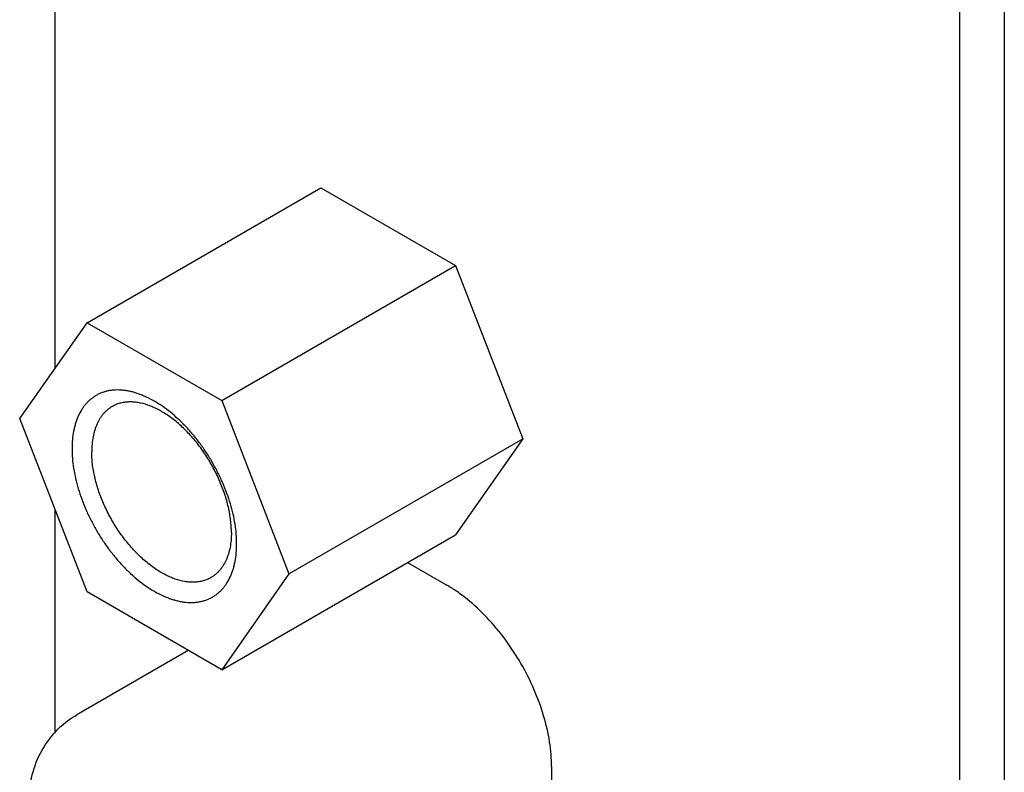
# Model space of a CAD drawing. Header units: inches. Extents: x 0 to 22, y 0 to 17.
# Tile 46 of 65: x 16.851 to 17.41, y 5.258 to 5.685. Entities that reach past the tile are written whole.
import ezdxf

# ---------------------------------------------------------------- set-up
doc = ezdxf.new("R2010")
doc.units = ezdxf.units.IN
doc.header["$LTSCALE"] = 1.21
doc.header["$MEASUREMENT"] = 0
doc.layers.get('0').update_dxf_attribs({"linetype": 'CONTINUOUS'})

msp = doc.modelspace()

# ---------------------------------------------------------------- linework, layer by layer
at = {"color": 7, "linetype": 'CONTINUOUS'}
for p, q in [((17.40958, 7.22517), (17.40958, 3.94621)), ((16.88952, 5.51283), (17.0221, 5.58938)), ((17.0221, 5.58938), (17.09844, 5.5453)), ((16.96586, 5.46875), (17.09844, 5.5453)), ((17.09844, 5.5453), (17.13661, 5.44692)), ((16.85135, 5.45852), (16.88952, 5.51283)), ((16.88952, 5.51283), (16.96586, 5.46875)), ((16.96586, 5.46875), (17.00403, 5.37037)), ((16.88952, 5.36015), (16.85135, 5.45852)), ((17.00403, 5.37037), (17.13661, 5.44692)), ((17.13661, 5.44692), (17.09844, 5.39262)), ((16.96586, 5.31607), (17.09844, 5.39262)), ((17.00403, 5.37037), (16.96586, 5.31607)), ((16.96586, 5.31607), (16.88952, 5.36015)), ((16.94689, 5.32702), (16.88377, 5.29058))]:
    msp.add_line(p, q, dxfattribs=at)
at = {"color": 3, "linetype": 'CONTINUOUS'}
for p, q in [((17.38412, 7.21047), (17.38412, 3.93152)), ((16.87147, 5.48716), (16.87147, 6.13153)), ((16.87147, 5.28012), (16.87147, 5.40665)), ((17.07122, 5.3769), (17.0935, 5.36403)), ((17.1529, 5.26116), (17.1529, 4.84312))]:
    msp.add_line(p, q, dxfattribs=at)
at = {"color": 7, "linetype": 'CONTINUOUS'}
for points, knots in [([(16.97436, 5.3875), (16.97436, 5.38931), (16.9742, 5.393), (16.97352, 5.39861), (16.9724, 5.40438), (16.97085, 5.41024), (16.96889, 5.41614), (16.96654, 5.42203), (16.96381, 5.42784), (16.96074, 5.43353), (16.95735, 5.43903), (16.95368, 5.4443), (16.94976, 5.44928), (16.94563, 5.45393), (16.94133, 5.4582), (16.93689, 5.46205), (16.93237, 5.46545), (16.9278, 5.46835), (16.92394, 5.47038), (16.92087, 5.47171), (16.91861, 5.47257), (16.91637, 5.47328), (16.91417, 5.47385), (16.91199, 5.47428), (16.90917, 5.47465), (16.9064, 5.47475), (16.90371, 5.47455), (16.90177, 5.47425), (16.89989, 5.47381), (16.89808, 5.47322), (16.89634, 5.47249), (16.89467, 5.47163), (16.89309, 5.47062), (16.89159, 5.46948), (16.89018, 5.4682), (16.88886, 5.4668), (16.88763, 5.46527), (16.88611, 5.46304), (16.88445, 5.45993), (16.88319, 5.45655), (16.88239, 5.45366), (16.88171, 5.45056), (16.88116, 5.44646), (16.88102, 5.44311), (16.88102, 5.44139)], [0, 0, 0, 0, 0.032535, 0.066547, 0.101867, 0.138332, 0.175747, 0.213889, 0.252524, 0.291409, 0.330294, 0.368929, 0.407072, 0.444487, 0.480955, 0.516277, 0.55028, 0.582824, 0.613811, 0.628706, 0.643199, 0.65729, 0.670988, 0.684305, 0.697258, 0.722145, 0.734156, 0.74592, 0.757481, 0.768885, 0.780183, 0.791427, 0.802671, 0.813969, 0.825373, 0.836933, 0.848697, 0.860707, 0.885595, 0.911848, 0.925544, 0.939635, 0.969023, 1, 1, 1, 1]), ([(16.90377, 5.4653), (16.90331, 5.46504), (16.90241, 5.46447), (16.90114, 5.4635), (16.89994, 5.46241), (16.89882, 5.46122), (16.89778, 5.45992), (16.89649, 5.45803), (16.89509, 5.4554), (16.89378, 5.45191), (16.89285, 5.44809), (16.89229, 5.44397), (16.89217, 5.44112), (16.89217, 5.43967)], [0, 0, 0, 0, 0.053911, 0.10808, 0.16276, 0.21819, 0.274597, 0.332184, 0.451508, 0.577379, 0.710573, 0.851498, 1, 1, 1, 1]), ([(16.97137, 5.39394), (16.97137, 5.39508), (16.97129, 5.39741), (16.97097, 5.40094), (16.97043, 5.40455), (16.96943, 5.40952), (16.96765, 5.41581), (16.96527, 5.42201), (16.96301, 5.42693), (16.96113, 5.43059), (16.9591, 5.43417), (16.9562, 5.4388), (16.95226, 5.44429), (16.9479, 5.44935), (16.94423, 5.45305), (16.94144, 5.4556), (16.93859, 5.45795), (16.9357, 5.46007), (16.93279, 5.46196), (16.92988, 5.46361), (16.92698, 5.465), (16.92322, 5.46648), (16.91945, 5.46748), (16.91576, 5.46791), (16.91313, 5.46795), (16.9106, 5.46771), (16.90818, 5.4672), (16.90589, 5.46641), (16.90446, 5.4657), (16.90377, 5.4653)], [0, 0, 0, 0, 0.03065, 0.062387, 0.095115, 0.128742, 0.198311, 0.27027, 0.306847, 0.343645, 0.380532, 0.417375, 0.490382, 0.56165, 0.596342, 0.630252, 0.663282, 0.695348, 0.726375, 0.75631, 0.785114, 0.81277, 0.864658, 0.889038, 0.912482, 0.93512, 0.95712, 0.978674, 1, 1, 1, 1]), ([(16.88102, 5.44139), (16.88102, 5.43959), (16.88118, 5.43589), (16.88186, 5.43028), (16.88298, 5.42451), (16.88452, 5.41865), (16.88648, 5.41275), (16.88884, 5.40686), (16.89156, 5.40105), (16.89463, 5.39537), (16.89802, 5.38986), (16.90169, 5.3846), (16.90561, 5.37961), (16.90975, 5.37497), (16.91405, 5.3707), (16.91848, 5.36684), (16.92301, 5.36345), (16.92757, 5.36054), (16.93144, 5.35852), (16.93451, 5.35718), (16.93676, 5.35633), (16.939, 5.35561), (16.94121, 5.35504), (16.94339, 5.35461), (16.9462, 5.35424), (16.94898, 5.35414), (16.95167, 5.35435), (16.95361, 5.35464), (16.95549, 5.35508), (16.9573, 5.35567), (16.95904, 5.3564), (16.9607, 5.35727), (16.96228, 5.35827), (16.96378, 5.35941), (16.9652, 5.36069), (16.96652, 5.36209), (16.96775, 5.36363), (16.96927, 5.36586), (16.97092, 5.36896), (16.97218, 5.37234), (16.97298, 5.37523), (16.97366, 5.37833), (16.97422, 5.38243), (16.97436, 5.38578), (16.97436, 5.3875)], [0, 0, 0, 0, 0.032535, 0.066547, 0.101867, 0.138332, 0.175747, 0.213889, 0.252524, 0.291409, 0.330294, 0.368929, 0.407072, 0.444487, 0.480955, 0.516277, 0.55028, 0.582824, 0.613811, 0.628706, 0.643199, 0.65729, 0.670988, 0.684305, 0.697258, 0.722145, 0.734156, 0.74592, 0.757481, 0.768885, 0.780183, 0.791427, 0.802671, 0.813969, 0.825373, 0.836933, 0.848697, 0.860707, 0.885595, 0.911848, 0.925544, 0.939635, 0.969023, 1, 1, 1, 1]), ([(16.95977, 5.36831), (16.95908, 5.36791), (16.95765, 5.3672), (16.95536, 5.36641), (16.95294, 5.36589), (16.95041, 5.36565), (16.94778, 5.3657), (16.94409, 5.36613), (16.94032, 5.36713), (16.93656, 5.36861), (16.93366, 5.37), (16.93075, 5.37165), (16.92784, 5.37354), (16.92495, 5.37566), (16.9221, 5.378), (16.91931, 5.38056), (16.91564, 5.38426), (16.91128, 5.38932), (16.90734, 5.3948), (16.90444, 5.39944), (16.90241, 5.40302), (16.90053, 5.40668), (16.89827, 5.4116), (16.89589, 5.4178), (16.89411, 5.42409), (16.89311, 5.42905), (16.89257, 5.43267), (16.89225, 5.4362), (16.89217, 5.43852), (16.89217, 5.43967)], [0, 0, 0, 0, 0.021326, 0.04288, 0.06488, 0.087518, 0.110962, 0.135342, 0.18723, 0.214886, 0.24369, 0.273625, 0.304652, 0.336718, 0.369748, 0.403658, 0.43835, 0.509618, 0.582625, 0.619468, 0.656355, 0.693153, 0.72973, 0.801689, 0.871258, 0.904885, 0.937613, 0.96935, 1, 1, 1, 1]), ([(16.97137, 5.39394), (16.97137, 5.39248), (16.97125, 5.38964), (16.97069, 5.38552), (16.96976, 5.3817), (16.96845, 5.37821), (16.96705, 5.37558), (16.96576, 5.37368), (16.96472, 5.37238), (16.9636, 5.37119), (16.9624, 5.37011), (16.96113, 5.36914), (16.96023, 5.36857), (16.95977, 5.36831)], [0, 0, 0, 0, 0.148502, 0.289427, 0.422621, 0.548492, 0.667816, 0.725403, 0.78181, 0.83724, 0.89192, 0.946089, 1, 1, 1, 1]), ([(16.85632, 5.23946), (16.85632, 5.24452), (16.85735, 5.25466), (16.86252, 5.26906), (16.87131, 5.28165), (16.87938, 5.28804), (16.88377, 5.29058)], [0, 0, 0, 0, 0.25023, 0.499186, 0.748945, 1, 1, 1, 1])]:
    msp.add_open_spline(points, degree=3, knots=knots, dxfattribs=at)
at = {"color": 3, "linetype": 'CONTINUOUS'}
msp.add_open_spline([(17.1529, 5.26116), (17.1529, 5.26345), (17.1527, 5.26815), (17.15152, 5.27785), (17.14861, 5.29036), (17.14312, 5.30529), (17.13577, 5.31985), (17.12684, 5.33349), (17.11665, 5.34572), (17.10727, 5.35449), (17.09946, 5.36036), (17.09549, 5.36289), (17.0935, 5.36403)], degree=3, knots=[0, 0, 0, 0, 0.05579, 0.114185, 0.237385, 0.366988, 0.499995, 0.633002, 0.762607, 0.88581, 0.944208, 1, 1, 1, 1], dxfattribs=at)

doc.saveas('drawing.dxf')
